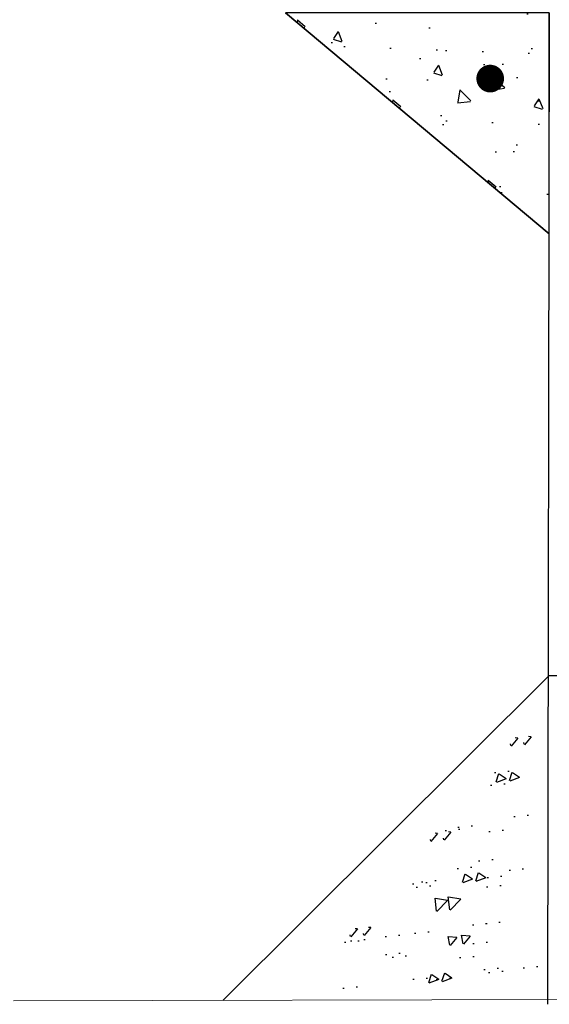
# Model space of a CAD drawing. Header units: inches. Extents: x 37650 to 41907, y 59928 to 61873.
# Tile 3 of 9: x 39267 to 39306, y 60328 to 60399. Entities that reach past the tile are written whole.
import ezdxf

# ---------------------------------------------------------------- set-up
doc = ezdxf.new("R2010")
doc.units = ezdxf.units.IN
doc.header["$MEASUREMENT"] = 0
doc.layers.add('11', color=7, linetype='Continuous', lineweight=0)
doc.layers.add('S-PR-BOLLARD', color=3, linetype='Continuous', lineweight=0)
for name, color, linetype in [('C-PR-DRIVE', 4, 'Continuous'), ('c-pr-gradpnts', 7, 'Continuous'), ('c-text', 6, 'Continuous')]:
    doc.layers.add(name, color=color, linetype=linetype)

msp = doc.modelspace()

# ---------------------------------------------------------------- hatches: boundary and pattern name
at = {"layer": 'c-pr-gradpnts'}
h = msp.add_hatch(dxfattribs=at)
h.set_pattern_fill('AR-CONC', color=256, angle=-90, style=0)
h.set_pattern_definition([(320, (-19972.62, 101716.7185), (-0.62752135, -7.17260183), [0.75, -8.25]), (265, (-19972.62, 101716.7185), (7.5219213, 1.3875133), [0.6, -6.6]), (10.4514, (-19972.6724, 101716.121), (6.8943954, -5.7850938), [0.6374019, -7.0114211]), (316.1842, (-19970.62, 101716.7185), (-1.6551901, -10.6724105), [1.125, -12.375]), (6.6356, (-19970.758, 101715.829), (9.7411787, -9.346627), [0.9561029, -10.51713]), (261.1842, (-19970.62, 101716.718), (9.741186, -9.3466195), [0.9, -9.9]), (291, (-19971.12, 101715.7185), (-4.0261889, -5.9690705), [0.75, -8.25]), (236, (-19971.12, 101715.7185), (7.25150045, -2.4331533), [0.6, -6.6]), (341.4514, (-19971.4556, 101715.221), (3.225305, -8.4022263), [0.6374019, -7.0114211]), (307.5, (-19972.62, 101716.7185), (3.32893854, -0.12159855), [0, -6.52, 0, -6.7, 0, -6.625]), (277.5, (-19972.62, 101716.7185), (3.94411712, -2.63069537), [0, -3.82, 0, -6.37, 0, -2.525]), (237.5, (-19972.62, 101718.9485), (-0.22554872, -5.33822436), [0, -2.5, 0, -7.8, 0, -10.35]), (227.5, (-19972.62, 101719.9485), (1.00104982, -5.8318617), [0, -3.25, 0, -5.18, 0, -7.35])])
h.paths.add_polyline_path([(39286.6, 60399.604), (39305.653, 60383.637), (39305.653, 60399.601)])
h = msp.add_hatch(dxfattribs=at)
h.set_pattern_fill('AR-CONC', color=256, angle=-180, style=0)
h.set_pattern_definition([(230, (80621.962, 119607.3606), (-7.17260183, 0.62752135), [0.75, -8.25]), (175, (80621.962, 119607.3606), (1.3875133, -7.5219213), [0.6, -6.6]), (280.4514, (80621.3644, 119607.413), (-5.7850938, -6.8943954), [0.6374019, -7.0114211]), (226.1842, (80621.962, 119605.3606), (-10.6724105, 1.6551901), [1.125, -12.375]), (276.6356, (80621.073, 119605.498), (-9.346627, -9.7411787), [0.9561029, -10.51713]), (171.1842, (80621.962, 119605.361), (-9.3466195, -9.741186), [0.9, -9.9]), (201, (80620.962, 119605.8606), (-5.9690705, 4.0261889), [0.75, -8.25]), (146, (80620.962, 119605.8606), (-2.4331533, -7.25150045), [0.6, -6.6]), (251.4514, (80620.465, 119606.196), (-8.4022263, -3.225305), [0.6374019, -7.0114211]), (217.5, (80621.962, 119607.3606), (-0.12159855, -3.32893854), [0, -6.52, 0, -6.7, 0, -6.625]), (187.5, (80621.962, 119607.3606), (-2.63069537, -3.94411712), [0, -3.82, 0, -6.37, 0, -2.525]), (147.5, (80624.192, 119607.3606), (-5.33822436, 0.22554872), [0, -2.5, 0, -7.8, 0, -10.35]), (137.5, (80625.192, 119607.3606), (-5.8318617, -1.00104982), [0, -3.25, 0, -5.18, 0, -7.35])])
h.paths.add_polyline_path([(39304.848, 60348.14), (39288.88, 60329.087), (39304.845, 60329.087)])
at = {"layer": 'c-text'}
h = msp.add_hatch(dxfattribs=at)
h.set_pattern_fill('AR-CONC', color=256, angle=-90, style=0)
h.set_pattern_definition([(320, (-19972.62, 101716.7185), (-0.62752135, -7.17260183), [0.75, -8.25]), (265, (-19972.62, 101716.7185), (7.5219213, 1.3875133), [0.6, -6.6]), (10.4514, (-19972.6724, 101716.121), (6.8943954, -5.7850938), [0.6374019, -7.0114211]), (316.1842, (-19970.62, 101716.7185), (-1.6551901, -10.6724105), [1.125, -12.375]), (6.6356, (-19970.758, 101715.829), (9.7411787, -9.346627), [0.9561029, -10.51713]), (261.1842, (-19970.62, 101716.718), (9.741186, -9.3466195), [0.9, -9.9]), (291, (-19971.12, 101715.7185), (-4.0261889, -5.9690705), [0.75, -8.25]), (236, (-19971.12, 101715.7185), (7.25150045, -2.4331533), [0.6, -6.6]), (341.4514, (-19971.4556, 101715.221), (3.225305, -8.4022263), [0.6374019, -7.0114211]), (307.5, (-19972.62, 101716.7185), (3.32893854, -0.12159855), [0, -6.52, 0, -6.7, 0, -6.625]), (277.5, (-19972.62, 101716.7185), (3.94411712, -2.63069537), [0, -3.82, 0, -6.37, 0, -2.525]), (237.5, (-19972.62, 101718.9485), (-0.22554872, -5.33822436), [0, -2.5, 0, -7.8, 0, -10.35]), (227.5, (-19972.62, 101719.9485), (1.00104982, -5.8318617), [0, -3.25, 0, -5.18, 0, -7.35])])
h.paths.add_polyline_path([(39305.622, 60383.663), (39305.653, 60399.601), (39286.604, 60399.601)])
h.paths.add_polyline_path([(39301.387, 60394.35, 1), (39301.387, 60395.35, 1)], flags=16)
h.paths.add_polyline_path([(39301.387, 60395.1, -1), (39301.387, 60394.6, -1)], flags=0)
h = msp.add_hatch(dxfattribs=at)
h.set_pattern_fill('AR-CONC', color=256, angle=-180, style=0)
h.set_pattern_definition([(230, (80621.0025, 119607.266), (-7.17260183, 0.62752135), [0.75, -8.25]), (175, (80621.0025, 119607.266), (1.3875133, -7.5219213), [0.6, -6.6]), (280.4514, (80620.405, 119607.318), (-5.7850938, -6.8943954), [0.6374019, -7.0114211]), (226.1842, (80621.0025, 119605.266), (-10.6724105, 1.6551901), [1.125, -12.375]), (276.6356, (80620.113, 119605.404), (-9.346627, -9.7411787), [0.9561029, -10.51713]), (171.1842, (80621.003, 119605.266), (-9.3466195, -9.741186), [0.9, -9.9]), (201, (80620.0025, 119605.766), (-5.9690705, 4.0261889), [0.75, -8.25]), (146, (80620.0025, 119605.766), (-2.4331533, -7.25150045), [0.6, -6.6]), (251.4514, (80619.505, 119606.101), (-8.4022263, -3.225305), [0.6374019, -7.0114211]), (217.5, (80621.0025, 119607.2657), (-0.12159855, -3.32893854), [0, -6.52, 0, -6.7, 0, -6.625]), (187.5, (80621.0025, 119607.2657), (-2.63069537, -3.94411712), [0, -3.82, 0, -6.37, 0, -2.525]), (147.5, (80623.2325, 119607.2657), (-5.33822436, 0.22554872), [0, -2.5, 0, -7.8, 0, -10.35]), (137.5, (80624.2325, 119607.2657), (-5.8318617, -1.00104982), [0, -3.25, 0, -5.18, 0, -7.35])])
h.paths.add_polyline_path([(39287.947, 60329.023), (39303.885, 60328.992), (39303.885, 60348.042)])
h.paths.add_polyline_path([(39298.634, 60333.258, 1), (39299.634, 60333.258, 1)], flags=16)
h.paths.add_polyline_path([(39299.384, 60333.258, -1), (39298.884, 60333.258, -1)], flags=0)

# ---------------------------------------------------------------- linework, layer by layer
at = {"layer": '11', "color": 1, "linetype": 'Continuous'}
msp.add_line((39266.968, 60328.204, -9562.6), (39377.749, 60328.517, -9562.6), dxfattribs=at)
at = {"layer": 'C-PR-DRIVE'}
for p, q in [((39305.653, 60383.637, -23920.192), (39286.604, 60399.601, -19141.192)), ((39305.653, 60399.601, -19140.2), (39305.514, 60327.961, -19140.2)), ((39305.653, 60351.71, -23920.192), (39282.069, 60328.247, -23948.862)), ((39305.653, 60351.71, -23920.192), (39282.069, 60328.247, -23948.862)), ((39305.653, 60351.71, -19140.2), (39331.653, 60351.71, -19140.2))]:
    msp.add_line(p, q, dxfattribs=at)
at = {"layer": 'C-PR-DRIVE', "elevation": -19140.2}
msp.add_lwpolyline([(39286.6, 60399.604), (39305.653, 60383.637), (39305.653, 60399.601)], close=True, dxfattribs=at)
at = {"layer": 'S-PR-BOLLARD', "const_width": 1, "elevation": -19140.2}
msp.add_lwpolyline([(39301.387, 60395.35, 1), (39301.387, 60394.35, 1)], format="xyb", close=True, dxfattribs=at)
at = {"layer": 'S-PR-BOLLARD'}
msp.add_circle((39301.387, 60394.85, -19140.2), 0.25, dxfattribs=at)

doc.saveas('drawing.dxf')
